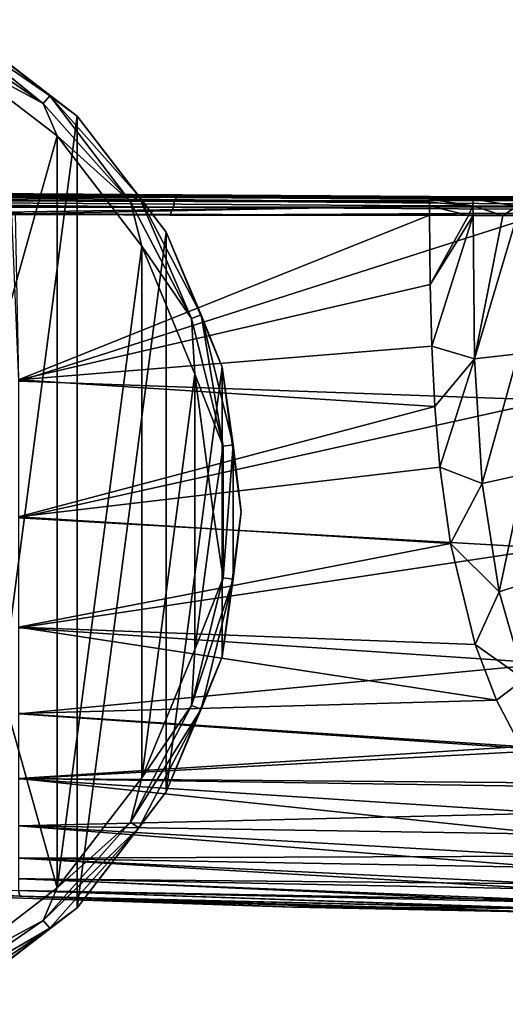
# Model space of a CAD drawing. Header units: millimetres. Extents: x -105 to 105, y -36 to 73.
# Tile 10 of 58: x -57 to -31, y -27 to 26. Entities that reach past the tile are written whole.
import ezdxf

# ---------------------------------------------------------------- set-up
doc = ezdxf.new("R2010")
doc.units = ezdxf.units.MM
doc.header["$LTSCALE"] = 81.481481
for name, color, linetype in [('10', 7, 'CONTINUOUS'), ('12', 7, 'CONTINUOUS'), ('13', 7, 'CONTINUOUS'), ('23', 7, 'CONTINUOUS'), ('323', 7, 'CONTINUOUS'), ('324', 7, 'CONTINUOUS'), ('325', 7, 'CONTINUOUS'), ('328', 7, 'CONTINUOUS'), ('43', 7, 'CONTINUOUS'), ('44', 7, 'CONTINUOUS'), ('47', 7, 'CONTINUOUS'), ('51', 7, 'CONTINUOUS'), ('55', 7, 'CONTINUOUS')]:
    doc.layers.add(name, color=color, linetype=linetype)

msp = doc.modelspace()

# ---------------------------------------------------------------- linework, layer by layer
at = {"layer": '10', "color": 7, "linetype": 'CONTINUOUS'}
for points in [[(-49.484, 16.207, -67.089), (-67.567, 16.261, -67.095), (-60.943, 16.309, -37.698), (-49.484, 16.207, -67.089)], [(-34.9, 16.2, -37.699), (-49.484, 16.207, -67.089), (-60.943, 16.309, -37.698), (-34.9, 16.2, -37.699)], [(-48.354, 16.204, -67.089), (-49.484, 16.207, -67.089), (-34.9, 16.2, -37.699), (-48.354, 16.204, -67.089)], [(-30.72, 16.18, -67.086), (-48.354, 16.204, -67.089), (-32.601, 16.195, -37.673), (-30.72, 16.18, -67.086)], [(-32.601, 16.195, -37.673), (-48.354, 16.204, -67.089), (-34.9, 16.2, -37.699), (-32.601, 16.195, -37.673)], [(-30.62, 16.191, -37.524), (-30.72, 16.18, -67.086), (-32.601, 16.195, -37.673), (-30.62, 16.191, -37.524)]]:
    msp.add_3dface(points, dxfattribs=at)
at = {"layer": '12', "color": 7, "linetype": 'CONTINUOUS'}
for points in [[(-85.314, 16.409, -37.199), (-85.319, 16.048, -36.836), (-34.901, 15.907, -36.992), (-85.314, 16.409, -37.199)], [(-85.312, 16.543, -37.699), (-85.314, 16.409, -37.199), (-34.901, 16.066, -37.199), (-85.312, 16.543, -37.699)], [(-34.901, 16.066, -37.199), (-85.314, 16.409, -37.199), (-34.901, 15.907, -36.992), (-34.901, 16.066, -37.199)], [(-85.312, 16.543, -37.699), (-34.9, 16.2, -37.699), (-60.943, 16.309, -37.698), (-85.312, 16.543, -37.699)], [(-34.9, 16.2, -37.699), (-85.312, 16.543, -37.699), (-34.901, 16.066, -37.199), (-34.9, 16.2, -37.699)], [(-34.901, 15.907, -36.992), (-85.319, 16.048, -36.836), (-34.901, 15.703, -36.836), (-34.901, 15.907, -36.992)], [(-34.901, 15.703, -36.836), (-85.319, 16.048, -36.836), (-61.411, 15.313, -36.699), (-34.901, 15.703, -36.836)], [(-57.1, 15.283, -36.699), (-34.901, 15.703, -36.836), (-61.411, 15.313, -36.699), (-57.1, 15.283, -36.699)], [(-34.903, 15.2, -36.7), (-34.901, 15.703, -36.836), (-57.1, 15.283, -36.699), (-34.903, 15.2, -36.7)]]:
    msp.add_3dface(points, dxfattribs=at)
at = {"layer": '13', "color": 7, "linetype": 'CONTINUOUS'}
for points in [[(-34.9, 16.2, -37.699), (-34.901, 16.066, -37.199), (-32.571, 16.058, -37.166), (-34.9, 16.2, -37.699)], [(-34.901, 16.066, -37.199), (-34.901, 15.907, -36.992), (-32.585, 15.698, -36.807), (-34.901, 16.066, -37.199)], [(-32.571, 16.058, -37.166), (-34.901, 16.066, -37.199), (-32.585, 15.698, -36.807), (-32.571, 16.058, -37.166)], [(-34.901, 15.907, -36.992), (-34.901, 15.703, -36.836), (-32.585, 15.698, -36.807), (-34.901, 15.907, -36.992)], [(-32.601, 16.195, -37.673), (-34.9, 16.2, -37.699), (-32.571, 16.058, -37.166), (-32.601, 16.195, -37.673)], [(-30.62, 16.191, -37.524), (-32.601, 16.195, -37.673), (-32.571, 16.058, -37.166), (-30.62, 16.191, -37.524)], [(-30.21, 15.693, -36.592), (-32.571, 16.058, -37.166), (-32.585, 15.698, -36.807), (-30.21, 15.693, -36.592)], [(-30.151, 16.053, -36.946), (-30.62, 16.191, -37.524), (-32.571, 16.058, -37.166), (-30.151, 16.053, -36.946)], [(-30.151, 16.053, -36.946), (-32.571, 16.058, -37.166), (-30.21, 15.693, -36.592), (-30.151, 16.053, -36.946)], [(-34.901, 15.703, -36.836), (-34.903, 15.2, -36.7), (-32.812, 15.195, -36.679), (-34.901, 15.703, -36.836)], [(-32.585, 15.698, -36.807), (-34.901, 15.703, -36.836), (-32.812, 15.195, -36.679), (-32.585, 15.698, -36.807)], [(-32.577, 15.195, -36.671), (-32.585, 15.698, -36.807), (-32.812, 15.195, -36.679), (-32.577, 15.195, -36.671)], [(-30.21, 15.693, -36.592), (-32.585, 15.698, -36.807), (-30.981, 15.191, -36.56), (-30.21, 15.693, -36.592)], [(-30.981, 15.191, -36.56), (-32.585, 15.698, -36.807), (-32.577, 15.195, -36.671), (-30.981, 15.191, -36.56)], [(-30.206, 15.189, -36.454), (-30.21, 15.693, -36.592), (-30.981, 15.191, -36.56), (-30.206, 15.189, -36.454)]]:
    msp.add_3dface(points, dxfattribs=at)
at = {"layer": '23', "color": 7, "linetype": 'CONTINUOUS'}
for points in [[(-32.812, 15.195, -36.679), (-34.903, 15.2, -36.7), (-34.876, 11.481, -36.7), (-32.812, 15.195, -36.679)], [(-32.577, 15.195, -36.671), (-32.812, 15.195, -36.679), (-34.876, 11.481, -36.7), (-32.577, 15.195, -36.671)], [(-34.787, 8.184, -36.703), (-32.577, 15.195, -36.671), (-34.876, 11.481, -36.7), (-34.787, 8.184, -36.703)], [(-32.577, 15.195, -36.671), (-34.787, 8.184, -36.703), (-32.503, 7.498, -36.666), (-32.577, 15.195, -36.671)], [(-30.981, 15.191, -36.56), (-32.577, 15.195, -36.671), (-32.503, 7.498, -36.666), (-30.981, 15.191, -36.56)], [(-30.206, 15.189, -36.454), (-30.981, 15.191, -36.56), (-32.503, 7.498, -36.666), (-30.206, 15.189, -36.454)], [(-30.206, 15.189, -36.454), (-32.503, 7.498, -36.666), (-30.167, 7.778, -36.439), (-30.206, 15.189, -36.454)], [(-34.787, 8.184, -36.703), (-34.625, 4.958, -36.707), (-32.503, 7.498, -36.666), (-34.787, 8.184, -36.703)], [(-34.625, 4.958, -36.707), (-34.349, 1.698, -36.716), (-32.503, 7.498, -36.666), (-34.625, 4.958, -36.707)], [(-32.503, 7.498, -36.666), (-34.349, 1.698, -36.716), (-32.086, 0.828, -36.65), (-32.503, 7.498, -36.666)], [(-32.503, 7.498, -36.666), (-32.086, 0.828, -36.65), (-30.167, 7.778, -36.439), (-32.503, 7.498, -36.666)], [(-30.167, 7.778, -36.439), (-32.086, 0.828, -36.65), (-29.843, 1.327, -36.373), (-30.167, 7.778, -36.439)], [(-34.349, 1.698, -36.716), (-33.78, -2.385, -36.741), (-32.086, 0.828, -36.65), (-34.349, 1.698, -36.716)], [(-32.086, 0.828, -36.65), (-31.184, -4.984, -36.653), (-29.843, 1.327, -36.373), (-32.086, 0.828, -36.65)], [(-29.843, 1.327, -36.373), (-31.184, -4.984, -36.653), (-29.099, -4.309, -36.298), (-29.843, 1.327, -36.373)], [(-32.086, 0.828, -36.65), (-33.78, -2.385, -36.741), (-31.184, -4.984, -36.653), (-32.086, 0.828, -36.65)], [(-33.78, -2.385, -36.741), (-32.464, -7.801, -36.823), (-31.184, -4.984, -36.653), (-33.78, -2.385, -36.741)], [(-31.184, -4.984, -36.653), (-29.831, -9.667, -36.707), (-29.099, -4.309, -36.298), (-31.184, -4.984, -36.653)], [(-31.184, -4.984, -36.653), (-32.464, -7.801, -36.823), (-29.831, -9.667, -36.707), (-31.184, -4.984, -36.653)], [(-32.464, -7.801, -36.823), (-31.328, -10.783, -36.92), (-29.831, -9.667, -36.707), (-32.464, -7.801, -36.823)], [(-31.328, -10.783, -36.92), (-30.018, -13.275, -37.059), (-29.831, -9.667, -36.707), (-31.328, -10.783, -36.92)]]:
    msp.add_3dface(points, dxfattribs=at)
at = {"layer": '323', "color": 7, "linetype": 'CONTINUOUS'}
for points in [[(-53.786, 20.509, -103.086), (-60, -26.684, -103.086), (-60, 25.277, -103.086), (-53.786, 20.509, -103.086)], [(-53.786, -21.916, -103.086), (-60, -26.684, -103.086), (-53.786, 20.509, -103.086), (-53.786, -21.916, -103.086)], [(-49.02, 14.297, -103.086), (-53.786, -21.916, -103.086), (-53.786, 20.509, -103.086), (-49.02, 14.297, -103.086)], [(-49.02, -15.704, -103.086), (-53.786, -21.916, -103.086), (-49.02, 14.297, -103.086), (-49.02, -15.704, -103.086)], [(-46.022, 7.061, -103.086), (-49.02, -15.704, -103.086), (-49.02, 14.297, -103.086), (-46.022, 7.061, -103.086)], [(-46.022, -8.468, -103.086), (-49.02, -15.704, -103.086), (-46.022, 7.061, -103.086), (-46.022, -8.468, -103.086)], [(-45, -0.704, -103.086), (-46.022, -8.468, -103.086), (-46.022, 7.061, -103.086), (-45, -0.704, -103.086)]]:
    msp.add_3dface(points, dxfattribs=at)
at = {"layer": '324', "color": 7, "linetype": 'CONTINUOUS'}
for points in [[(-53.786, 20.509, -103.086), (-60, 25.277, -103.086), (-53.787, 20.51, -85.586), (-53.786, 20.509, -103.086)], [(-53.787, 20.51, -85.586), (-60, 25.277, -103.086), (-60, 25.277, -85.586), (-53.787, 20.51, -85.586)], [(-49.019, 14.297, -85.586), (-53.786, 20.509, -103.086), (-53.787, 20.51, -85.586), (-49.019, 14.297, -85.586)], [(-49.02, 14.297, -103.086), (-53.786, 20.509, -103.086), (-49.019, 14.297, -85.586), (-49.02, 14.297, -103.086)], [(-46.022, 7.061, -103.086), (-49.02, 14.297, -103.086), (-46.022, 7.061, -85.586), (-46.022, 7.061, -103.086)], [(-46.022, 7.061, -85.586), (-49.02, 14.297, -103.086), (-49.019, 14.297, -85.586), (-46.022, 7.061, -85.586)], [(-45, -0.704, -103.086), (-46.022, 7.061, -103.086), (-45, -0.703, -85.586), (-45, -0.704, -103.086)], [(-45, -0.703, -85.586), (-46.022, 7.061, -103.086), (-46.022, 7.061, -85.586), (-45, -0.703, -85.586)], [(-46.022, -8.468, -85.586), (-45, -0.704, -103.086), (-45, -0.703, -85.586), (-46.022, -8.468, -85.586)], [(-46.022, -8.468, -103.086), (-45, -0.704, -103.086), (-46.022, -8.468, -85.586), (-46.022, -8.468, -103.086)], [(-49.02, -15.704, -103.086), (-46.022, -8.468, -103.086), (-49.019, -15.703, -85.586), (-49.02, -15.704, -103.086)], [(-49.019, -15.703, -85.586), (-46.022, -8.468, -103.086), (-46.022, -8.468, -85.586), (-49.019, -15.703, -85.586)], [(-53.787, -21.917, -85.586), (-49.02, -15.704, -103.086), (-49.019, -15.703, -85.586), (-53.787, -21.917, -85.586)], [(-53.786, -21.916, -103.086), (-49.02, -15.704, -103.086), (-53.787, -21.917, -85.586), (-53.786, -21.916, -103.086)], [(-60, -26.684, -103.086), (-53.786, -21.916, -103.086), (-60, -26.684, -85.586), (-60, -26.684, -103.086)], [(-60, -26.684, -85.586), (-53.786, -21.916, -103.086), (-53.787, -21.917, -85.586), (-60, -26.684, -85.586)]]:
    msp.add_3dface(points, dxfattribs=at)
at = {"layer": '325', "color": 7, "linetype": 'CONTINUOUS'}
for points in [[(-55.604, 21.19, -84.286), (-61.152, 25.682, -84.836), (-61.407, 25.195, -84.286), (-55.604, 21.19, -84.286)], [(-55.24, 21.601, -84.836), (-60, 25.277, -85.586), (-61.152, 25.682, -84.836), (-55.24, 21.601, -84.836)], [(-55.24, 21.601, -84.836), (-61.152, 25.682, -84.836), (-55.604, 21.19, -84.286), (-55.24, 21.601, -84.836)], [(-55.604, 21.19, -84.286), (-61.407, 25.195, -84.286), (-60.754, 23.981, -84.086), (-55.604, 21.19, -84.286)], [(-53.787, 20.51, -85.586), (-60, 25.277, -85.586), (-55.24, 21.601, -84.836), (-53.787, 20.51, -85.586)], [(-54.85, 19.452, -84.086), (-55.604, 21.19, -84.286), (-60.754, 23.981, -84.086), (-54.85, 19.452, -84.086)], [(-50.928, 15.912, -84.286), (-55.24, 21.601, -84.836), (-55.604, 21.19, -84.286), (-50.928, 15.912, -84.286)], [(-50.928, 15.912, -84.286), (-55.604, 21.19, -84.286), (-54.85, 19.452, -84.086), (-50.928, 15.912, -84.286)], [(-50.476, 16.224, -84.836), (-53.787, 20.51, -85.586), (-55.24, 21.601, -84.836), (-50.476, 16.224, -84.836)], [(-50.476, 16.224, -84.836), (-55.24, 21.601, -84.836), (-50.928, 15.912, -84.286), (-50.476, 16.224, -84.836)], [(-49.019, 14.297, -85.586), (-53.787, 20.51, -85.586), (-50.476, 16.224, -84.836), (-49.019, 14.297, -85.586)], [(-50.32, 13.55, -84.086), (-50.928, 15.912, -84.286), (-54.85, 19.452, -84.086), (-50.32, 13.55, -84.086)], [(-47.651, 9.668, -84.286), (-50.476, 16.224, -84.836), (-50.928, 15.912, -84.286), (-47.651, 9.668, -84.286)], [(-47.651, 9.668, -84.286), (-50.928, 15.912, -84.286), (-50.32, 13.55, -84.086), (-47.651, 9.668, -84.286)], [(-47.137, 9.863, -84.836), (-49.019, 14.297, -85.586), (-50.476, 16.224, -84.836), (-47.137, 9.863, -84.836)], [(-47.137, 9.863, -84.836), (-50.476, 16.224, -84.836), (-47.651, 9.668, -84.286), (-47.137, 9.863, -84.836)], [(-46.022, 7.061, -85.586), (-49.019, 14.297, -85.586), (-47.137, 9.863, -84.836), (-46.022, 7.061, -85.586)], [(-47.472, 6.675, -84.086), (-47.651, 9.668, -84.286), (-50.32, 13.55, -84.086), (-47.472, 6.675, -84.086)], [(-45.964, 2.822, -84.286), (-47.137, 9.863, -84.836), (-47.651, 9.668, -84.286), (-45.964, 2.822, -84.286)], [(-45.964, 2.822, -84.286), (-47.651, 9.668, -84.286), (-47.472, 6.675, -84.086), (-45.964, 2.822, -84.286)], [(-45.418, 2.888, -84.836), (-46.022, 7.061, -85.586), (-47.137, 9.863, -84.836), (-45.418, 2.888, -84.836)], [(-45.418, 2.888, -84.836), (-47.137, 9.863, -84.836), (-45.964, 2.822, -84.286), (-45.418, 2.888, -84.836)], [(-45, -0.703, -85.586), (-46.022, 7.061, -85.586), (-45.418, 2.888, -84.836), (-45, -0.703, -85.586)], [(-46.5, -0.701, -84.086), (-45.964, 2.822, -84.286), (-47.472, 6.675, -84.086), (-46.5, -0.701, -84.086)], [(-45.964, -4.229, -84.286), (-45.964, 2.822, -84.286), (-46.5, -0.701, -84.086), (-45.964, -4.229, -84.286)], [(-45.418, -4.295, -84.836), (-45.418, 2.888, -84.836), (-45.964, -4.229, -84.286), (-45.418, -4.295, -84.836)], [(-45.964, -4.229, -84.286), (-45.418, 2.888, -84.836), (-45.964, 2.822, -84.286), (-45.964, -4.229, -84.286)], [(-45.418, -4.295, -84.836), (-45, -0.703, -85.586), (-45.418, 2.888, -84.836), (-45.418, -4.295, -84.836)], [(-47.471, -8.078, -84.086), (-45.964, -4.229, -84.286), (-46.5, -0.701, -84.086), (-47.471, -8.078, -84.086)], [(-46.022, -8.468, -85.586), (-45, -0.703, -85.586), (-45.418, -4.295, -84.836), (-46.022, -8.468, -85.586)], [(-47.651, -11.075, -84.286), (-45.418, -4.295, -84.836), (-45.964, -4.229, -84.286), (-47.651, -11.075, -84.286)], [(-47.651, -11.075, -84.286), (-45.964, -4.229, -84.286), (-47.471, -8.078, -84.086), (-47.651, -11.075, -84.286)], [(-47.137, -11.27, -84.836), (-45.418, -4.295, -84.836), (-47.651, -11.075, -84.286), (-47.137, -11.27, -84.836)], [(-47.137, -11.27, -84.836), (-46.022, -8.468, -85.586), (-45.418, -4.295, -84.836), (-47.137, -11.27, -84.836)], [(-50.318, -14.952, -84.086), (-47.651, -11.075, -84.286), (-47.471, -8.078, -84.086), (-50.318, -14.952, -84.086)], [(-49.019, -15.703, -85.586), (-46.022, -8.468, -85.586), (-47.137, -11.27, -84.836), (-49.019, -15.703, -85.586)], [(-50.928, -17.319, -84.286), (-47.137, -11.27, -84.836), (-47.651, -11.075, -84.286), (-50.928, -17.319, -84.286)], [(-50.928, -17.319, -84.286), (-47.651, -11.075, -84.286), (-50.318, -14.952, -84.086), (-50.928, -17.319, -84.286)], [(-50.476, -17.631, -84.836), (-47.137, -11.27, -84.836), (-50.928, -17.319, -84.286), (-50.476, -17.631, -84.836)], [(-50.476, -17.631, -84.836), (-49.019, -15.703, -85.586), (-47.137, -11.27, -84.836), (-50.476, -17.631, -84.836)], [(-54.846, -20.855, -84.086), (-50.928, -17.319, -84.286), (-50.318, -14.952, -84.086), (-54.846, -20.855, -84.086)], [(-53.787, -21.917, -85.586), (-49.019, -15.703, -85.586), (-50.476, -17.631, -84.836), (-53.787, -21.917, -85.586)], [(-55.604, -22.597, -84.286), (-50.476, -17.631, -84.836), (-50.928, -17.319, -84.286), (-55.604, -22.597, -84.286)], [(-55.604, -22.597, -84.286), (-50.928, -17.319, -84.286), (-54.846, -20.855, -84.086), (-55.604, -22.597, -84.286)], [(-55.24, -23.008, -84.836), (-50.476, -17.631, -84.836), (-55.604, -22.597, -84.286), (-55.24, -23.008, -84.836)], [(-55.24, -23.008, -84.836), (-53.787, -21.917, -85.586), (-50.476, -17.631, -84.836), (-55.24, -23.008, -84.836)], [(-60.75, -25.385, -84.086), (-55.604, -22.597, -84.286), (-54.846, -20.855, -84.086), (-60.75, -25.385, -84.086)], [(-60, -26.684, -85.586), (-53.787, -21.917, -85.586), (-55.24, -23.008, -84.836), (-60, -26.684, -85.586)], [(-61.407, -26.602, -84.286), (-55.24, -23.008, -84.836), (-55.604, -22.597, -84.286), (-61.407, -26.602, -84.286)], [(-61.407, -26.602, -84.286), (-55.604, -22.597, -84.286), (-60.75, -25.385, -84.086), (-61.407, -26.602, -84.286)], [(-61.152, -27.089, -84.836), (-55.24, -23.008, -84.836), (-61.407, -26.602, -84.286), (-61.152, -27.089, -84.836)], [(-61.152, -27.089, -84.836), (-60, -26.684, -85.586), (-55.24, -23.008, -84.836), (-61.152, -27.089, -84.836)]]:
    msp.add_3dface(points, dxfattribs=at)
at = {"layer": '328', "color": 7, "linetype": 'CONTINUOUS'}
for points in [[(-60.5, -0.703, -84.086), (-54.85, 19.452, -84.086), (-60.754, 23.981, -84.086), (-60.5, -0.703, -84.086)], [(-60.5, -0.703, -84.086), (-54.846, -20.855, -84.086), (-54.85, 19.452, -84.086), (-60.5, -0.703, -84.086)], [(-54.846, -20.855, -84.086), (-50.32, 13.55, -84.086), (-54.85, 19.452, -84.086), (-54.846, -20.855, -84.086)], [(-54.846, -20.855, -84.086), (-50.318, -14.952, -84.086), (-50.32, 13.55, -84.086), (-54.846, -20.855, -84.086)], [(-50.318, -14.952, -84.086), (-47.472, 6.675, -84.086), (-50.32, 13.55, -84.086), (-50.318, -14.952, -84.086)], [(-50.318, -14.952, -84.086), (-47.471, -8.078, -84.086), (-47.472, 6.675, -84.086), (-50.318, -14.952, -84.086)], [(-47.471, -8.078, -84.086), (-46.5, -0.701, -84.086), (-47.472, 6.675, -84.086), (-47.471, -8.078, -84.086)], [(-60.5, -0.703, -84.086), (-60.75, -25.385, -84.086), (-54.846, -20.855, -84.086), (-60.5, -0.703, -84.086)]]:
    msp.add_3dface(points, dxfattribs=at)
at = {"layer": '43', "color": 7, "linetype": 'CONTINUOUS'}
for points in [[(-42.231, -21.888, -52.393), (-62.478, -21.068, -44.864), (-63.665, -21.177, -52.393), (-42.231, -21.888, -52.393)], [(-56.856, -21.298, -44.845), (-62.478, -21.068, -44.864), (-42.231, -21.888, -52.393), (-56.856, -21.298, -44.845)], [(-40.36, -21.852, -44.805), (-56.856, -21.298, -44.845), (-42.231, -21.888, -52.393), (-40.36, -21.852, -44.805)], [(-21.012, -22.312, -52.393), (-40.36, -21.852, -44.805), (-42.231, -21.888, -52.393), (-21.012, -22.312, -52.393)], [(-28.228, -22.143, -44.812), (-40.36, -21.852, -44.805), (-21.012, -22.312, -52.393), (-28.228, -22.143, -44.812)]]:
    msp.add_3dface(points, dxfattribs=at)
at = {"layer": '44', "color": 7, "linetype": 'CONTINUOUS'}
for points in [[(-42.231, -21.888, -52.393), (-63.665, -21.177, -52.393), (-56.856, -21.298, -59.942), (-42.231, -21.888, -52.393)], [(-40.38, -21.852, -59.982), (-42.231, -21.888, -52.393), (-56.856, -21.298, -59.942), (-40.38, -21.852, -59.982)], [(-28.226, -22.143, -59.975), (-42.231, -21.888, -52.393), (-40.38, -21.852, -59.982), (-28.226, -22.143, -59.975)], [(-21.012, -22.312, -52.393), (-42.231, -21.888, -52.393), (-28.226, -22.143, -59.975), (-21.012, -22.312, -52.393)]]:
    msp.add_3dface(points, dxfattribs=at)
at = {"layer": '47', "color": 7, "linetype": 'CONTINUOUS'}
for points in [[(-56.91, 6.31, -68.086), (-57.27, 15.241, -68.087), (-29.094, 15.207, -68.087), (-56.91, 6.31, -68.086)], [(-57.27, 15.241, -68.087), (-51.315, 15.221, -68.087), (-29.094, 15.207, -68.087), (-57.27, 15.241, -68.087)], [(-56.91, 6.31, -68.086), (-29.094, 15.207, -68.087), (-28.441, 5.29, -68.079), (-56.91, 6.31, -68.086)], [(-48.812, 15.214, -68.087), (-29.094, 15.207, -68.087), (-51.315, 15.221, -68.087), (-48.812, 15.214, -68.087)], [(-56.91, -1.016, -68.065), (-56.91, 6.31, -68.086), (-28.441, 5.29, -68.079), (-56.91, -1.016, -68.065)], [(-56.91, -1.016, -68.065), (-28.441, 5.29, -68.079), (-28.441, -2.649, -68.042), (-56.91, -1.016, -68.065)], [(-56.91, -6.914, -67.982), (-56.91, -1.016, -68.065), (-28.441, -2.649, -68.042), (-56.91, -6.914, -67.982)], [(-56.91, -6.914, -67.982), (-28.441, -2.649, -68.042), (-28.441, -8.826, -67.937), (-56.91, -6.914, -67.982)], [(-56.91, -11.525, -67.777), (-56.91, -6.914, -67.982), (-28.441, -8.826, -67.937), (-56.91, -11.525, -67.777)], [(-56.91, -11.525, -67.777), (-28.441, -8.826, -67.937), (-28.441, -13.476, -67.717), (-56.91, -11.525, -67.777)], [(-56.91, -15.009, -67.379), (-56.91, -11.525, -67.777), (-28.441, -13.476, -67.717), (-56.91, -15.009, -67.379)], [(-56.91, -15.009, -67.379), (-28.441, -13.476, -67.717), (-28.441, -16.839, -67.32), (-56.91, -15.009, -67.379)], [(-56.91, -17.529, -66.71), (-56.91, -15.009, -67.379), (-28.441, -16.839, -67.32), (-56.91, -17.529, -66.71)], [(-56.91, -17.529, -66.71), (-28.441, -16.839, -67.32), (-28.441, -19.149, -66.676), (-56.91, -17.529, -66.71)], [(-56.91, -19.256, -65.695), (-56.91, -17.529, -66.71), (-28.441, -19.149, -66.676), (-56.91, -19.256, -65.695)], [(-56.91, -19.256, -65.695), (-28.441, -19.149, -66.676), (-28.441, -20.634, -65.709), (-56.91, -19.256, -65.695)], [(-56.91, -20.356, -64.263), (-56.91, -19.256, -65.695), (-28.441, -20.634, -65.709), (-56.91, -20.356, -64.263)], [(-56.91, -20.987, -62.358), (-56.91, -20.356, -64.263), (-28.441, -21.505, -64.331), (-56.91, -20.987, -62.358)], [(-56.91, -20.356, -64.263), (-28.441, -20.634, -65.709), (-28.441, -21.505, -64.331), (-56.91, -20.356, -64.263)], [(-56.856, -21.298, -59.942), (-56.91, -20.987, -62.358), (-28.441, -21.952, -62.452), (-56.856, -21.298, -59.942)], [(-56.91, -20.987, -62.358), (-28.441, -21.505, -64.331), (-28.441, -21.952, -62.452), (-56.91, -20.987, -62.358)], [(-28.226, -22.143, -59.975), (-40.38, -21.852, -59.982), (-56.856, -21.298, -59.942), (-28.226, -22.143, -59.975)], [(-28.226, -22.143, -59.975), (-56.856, -21.298, -59.942), (-28.441, -21.952, -62.452), (-28.226, -22.143, -59.975)]]:
    msp.add_3dface(points, dxfattribs=at)
at = {"layer": '51', "color": 7, "linetype": 'CONTINUOUS'}
for points in [[(-85.318, 15.853, -67.953), (-48.628, 15.631, -68.022), (-85.32, 15.614, -68.053), (-85.318, 15.853, -67.953)], [(-85.317, 16.057, -67.797), (-48.628, 15.631, -68.022), (-85.318, 15.853, -67.953), (-85.317, 16.057, -67.797)], [(-85.315, 16.215, -67.592), (-48.565, 15.971, -67.809), (-85.317, 16.057, -67.797), (-85.315, 16.215, -67.592)], [(-48.565, 15.971, -67.809), (-48.628, 15.631, -68.022), (-85.317, 16.057, -67.797), (-48.565, 15.971, -67.809)], [(-84.855, 16.349, -67.099), (-48.454, 16.161, -67.469), (-85.315, 16.316, -67.355), (-84.855, 16.349, -67.099)], [(-85.315, 16.316, -67.355), (-48.454, 16.161, -67.469), (-85.315, 16.215, -67.592), (-85.315, 16.316, -67.355)], [(-48.454, 16.161, -67.469), (-48.565, 15.971, -67.809), (-85.315, 16.215, -67.592), (-48.454, 16.161, -67.469)], [(-84.855, 16.349, -67.099), (-67.567, 16.261, -67.095), (-48.454, 16.161, -67.469), (-84.855, 16.349, -67.099)], [(-67.567, 16.261, -67.095), (-49.484, 16.207, -67.089), (-48.454, 16.161, -67.469), (-67.567, 16.261, -67.095)], [(-49.484, 16.207, -67.089), (-48.354, 16.204, -67.089), (-48.454, 16.161, -67.469), (-49.484, 16.207, -67.089)], [(-48.565, 15.971, -67.809), (-11.961, 15.657, -68.027), (-48.628, 15.631, -68.022), (-48.565, 15.971, -67.809)], [(-48.454, 16.161, -67.469), (-11.838, 15.994, -67.824), (-48.565, 15.971, -67.809), (-48.454, 16.161, -67.469)], [(-11.838, 15.994, -67.824), (-11.961, 15.657, -68.027), (-48.565, 15.971, -67.809), (-11.838, 15.994, -67.824)], [(-48.354, 16.204, -67.089), (-11.531, 16.169, -67.317), (-48.454, 16.161, -67.469), (-48.354, 16.204, -67.089)], [(-11.531, 16.169, -67.317), (-11.651, 16.149, -67.516), (-48.454, 16.161, -67.469), (-11.531, 16.169, -67.317)], [(-11.651, 16.149, -67.516), (-11.838, 15.994, -67.824), (-48.454, 16.161, -67.469), (-11.651, 16.149, -67.516)], [(-48.354, 16.204, -67.089), (-30.72, 16.18, -67.086), (-11.531, 16.169, -67.317), (-48.354, 16.204, -67.089)], [(-48.628, 15.631, -68.022), (-48.812, 15.214, -68.087), (-85.32, 15.614, -68.053), (-48.628, 15.631, -68.022)], [(-51.315, 15.221, -68.087), (-57.27, 15.241, -68.087), (-85.32, 15.614, -68.053), (-51.315, 15.221, -68.087)], [(-48.812, 15.214, -68.087), (-51.315, 15.221, -68.087), (-85.32, 15.614, -68.053), (-48.812, 15.214, -68.087)], [(-11.994, 15.422, -68.083), (-48.812, 15.214, -68.087), (-48.628, 15.631, -68.022), (-11.994, 15.422, -68.083)], [(-48.812, 15.214, -68.087), (-11.994, 15.422, -68.083), (-29.094, 15.207, -68.087), (-48.812, 15.214, -68.087)], [(-11.961, 15.657, -68.027), (-11.994, 15.422, -68.083), (-48.628, 15.631, -68.022), (-11.961, 15.657, -68.027)]]:
    msp.add_3dface(points, dxfattribs=at)
at = {"layer": '55', "color": 7, "linetype": 'CONTINUOUS'}
for points in [[(-34.903, 15.2, -36.7), (-57.1, 15.283, -36.699), (-56.912, 6.377, -36.701), (-34.903, 15.2, -36.7)], [(-34.876, 11.481, -36.7), (-34.903, 15.2, -36.7), (-56.912, 6.377, -36.701), (-34.876, 11.481, -36.7)], [(-34.787, 8.184, -36.703), (-34.876, 11.481, -36.7), (-56.912, 6.377, -36.701), (-34.787, 8.184, -36.703)], [(-34.625, 4.958, -36.707), (-34.787, 8.184, -36.703), (-56.912, 6.377, -36.701), (-34.625, 4.958, -36.707)], [(-34.625, 4.958, -36.707), (-56.912, 6.377, -36.701), (-56.912, -0.967, -36.721), (-34.625, 4.958, -36.707)], [(-34.349, 1.698, -36.716), (-34.625, 4.958, -36.707), (-56.912, -0.967, -36.721), (-34.349, 1.698, -36.716)], [(-33.78, -2.385, -36.741), (-34.349, 1.698, -36.716), (-56.912, -0.967, -36.721), (-33.78, -2.385, -36.741)], [(-33.78, -2.385, -36.741), (-56.912, -0.967, -36.721), (-56.912, -6.88, -36.804), (-33.78, -2.385, -36.741)], [(-32.464, -7.801, -36.823), (-33.78, -2.385, -36.741), (-56.912, -6.88, -36.804), (-32.464, -7.801, -36.823)], [(-31.328, -10.783, -36.92), (-32.464, -7.801, -36.823), (-56.912, -6.88, -36.804), (-31.328, -10.783, -36.92)], [(-31.328, -10.783, -36.92), (-56.912, -6.88, -36.804), (-56.912, -11.503, -37.008), (-31.328, -10.783, -36.92)], [(-30.018, -13.275, -37.059), (-31.328, -10.783, -36.92), (-56.912, -11.503, -37.008), (-30.018, -13.275, -37.059)], [(-30.018, -13.275, -37.059), (-56.912, -11.503, -37.008), (-56.912, -14.995, -37.406), (-30.018, -13.275, -37.059)], [(-28.619, -15.218, -37.233), (-30.018, -13.275, -37.059), (-56.912, -14.995, -37.406), (-28.619, -15.218, -37.233)], [(-28.448, -15.416, -37.256), (-28.619, -15.218, -37.233), (-56.912, -14.995, -37.406), (-28.448, -15.416, -37.256)], [(-28.448, -15.416, -37.256), (-56.912, -14.995, -37.406), (-28.442, -17.978, -37.717), (-28.448, -15.416, -37.256)], [(-56.912, -14.995, -37.406), (-56.912, -17.521, -38.074), (-28.442, -17.978, -37.717), (-56.912, -14.995, -37.406)], [(-56.912, -17.521, -38.074), (-56.912, -19.252, -39.089), (-28.442, -19.759, -38.412), (-56.912, -17.521, -38.074)], [(-28.442, -17.978, -37.717), (-56.912, -17.521, -38.074), (-28.442, -19.759, -38.412), (-28.442, -17.978, -37.717)], [(-56.912, -19.252, -39.089), (-56.912, -20.354, -40.521), (-28.442, -20.917, -39.401), (-56.912, -19.252, -39.089)], [(-28.442, -19.759, -38.412), (-56.912, -19.252, -39.089), (-28.442, -20.917, -39.401), (-28.442, -19.759, -38.412)], [(-56.912, -20.354, -40.521), (-56.912, -20.986, -42.427), (-28.442, -21.611, -40.749), (-56.912, -20.354, -40.521)], [(-28.442, -20.917, -39.401), (-56.912, -20.354, -40.521), (-28.442, -21.611, -40.749), (-28.442, -20.917, -39.401)], [(-62.478, -21.068, -44.864), (-56.856, -21.298, -44.845), (-56.912, -20.986, -42.427), (-62.478, -21.068, -44.864)], [(-56.912, -20.986, -42.427), (-56.856, -21.298, -44.845), (-28.442, -21.977, -42.528), (-56.912, -20.986, -42.427)], [(-28.442, -21.611, -40.749), (-56.912, -20.986, -42.427), (-28.442, -21.977, -42.528), (-28.442, -21.611, -40.749)], [(-56.856, -21.298, -44.845), (-40.36, -21.852, -44.805), (-28.442, -21.977, -42.528), (-56.856, -21.298, -44.845)], [(-40.36, -21.852, -44.805), (-28.228, -22.143, -44.812), (-28.442, -21.977, -42.528), (-40.36, -21.852, -44.805)]]:
    msp.add_3dface(points, dxfattribs=at)

doc.saveas('drawing.dxf')
